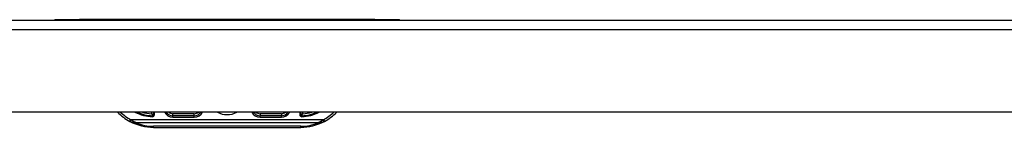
# Model space of a CAD drawing. Header units: inches. Extents: x 6 to 171, y 13 to 86.
# Tile 54 of 97: x 21.4 to 31.4, y 84.9 to 85.99. Entities that reach past the tile are written whole.
import ezdxf

# ---------------------------------------------------------------- set-up
doc = ezdxf.new("R2010")
doc.units = ezdxf.units.IN
doc.header["$MEASUREMENT"] = 0
doc.layers.add('Visible Edges(ANSI)', color=7, linetype='Continuous', lineweight=25)
doc.layers.add('Visible Tangent Edges(ANSI)', color=7, linetype='Continuous', lineweight=25)

msp = doc.modelspace()

# ---------------------------------------------------------------- linework, layer by layer
at = {"layer": 'Visible Edges(ANSI)'}
for p, q in [((5.706, 85.989), (41.311, 85.989)), ((21.758, 85.995), (21.758, 85.989)), ((21.758, 85.995), (22.008, 85.995)), ((25.008, 85.995), (22.008, 85.995)), ((25.008, 85.995), (25.258, 85.995)), ((25.258, 85.989), (25.258, 85.995)), ((41.311, 85.055), (5.706, 85.055)), ((22.76, 85.055), (22.76, 85.027)), ((24.256, 85.027), (24.256, 85.055)), ((23.174, 85.017), (22.957, 85.017)), ((24.059, 85.017), (23.843, 85.017)), ((22.76, 84.899), (24.256, 84.899))]:
    msp.add_line(p, q, dxfattribs=at)
for centre, radius, start, end in [((22.76, 85.406), 0.507, 223.883, 241.7521), ((22.76, 85.406), 0.389, 244.6591, 268.5116), ((22.957, 85.096), 0.0787, 211.6615, 270), ((23.174, 85.096), 0.0787, 270, 328.3385), ((23.508, 85.225), 0.197, 240.0017, 299.9983), ((23.843, 85.096), 0.0787, 211.6615, 270), ((24.059, 85.096), 0.0787, 270, 328.3385), ((24.256, 85.406), 0.389, 271.4884, 295.3409), ((24.256, 85.406), 0.507, 298.2479, 316.117), ((22.76, 85.406), 0.507, 241.7521, 270), ((22.75, 85.027), 0.00984, 268.5116, 0), ((24.266, 85.027), 0.00984, 180, 271.4884), ((24.256, 85.406), 0.507, 270, 298.2479)]:
    msp.add_arc(centre, radius, start, end, dxfattribs=at)
at = {"layer": 'Visible Tangent Edges(ANSI)'}
for p, q in [((22.008, 85.989), (22.008, 85.995)), ((25.008, 85.995), (25.008, 85.989)), ((41.311, 85.89), (5.706, 85.89)), ((22.74, 85.055), (22.74, 85.037)), ((22.77, 85.027), (22.77, 85.055)), ((24.246, 85.055), (24.246, 85.027)), ((24.276, 85.037), (24.276, 85.055)), ((22.52, 84.959), (22.53, 84.977)), ((22.526, 84.957), (22.534, 84.974)), ((24.482, 84.974), (22.534, 84.974)), ((22.58, 84.947), (24.436, 84.947)), ((22.75, 85.017), (22.75, 85.007)), ((22.77, 85.027), (22.76, 85.027)), ((22.957, 85.017), (22.957, 85.037)), ((23.174, 85.037), (22.957, 85.037)), ((22.957, 85.001), (22.957, 85.017)), ((22.957, 85.001), (23.174, 85.001)), ((23.174, 85.017), (23.174, 85.037)), ((23.174, 85.001), (23.174, 85.017)), ((23.843, 85.037), (23.843, 85.017)), ((24.059, 85.037), (23.843, 85.037)), ((23.843, 85.001), (23.843, 85.017)), ((23.843, 85.001), (24.059, 85.001)), ((24.059, 85.037), (24.059, 85.017)), ((24.059, 85.001), (24.059, 85.017)), ((24.256, 85.027), (24.246, 85.027)), ((24.267, 85.007), (24.266, 85.017)), ((24.482, 84.974), (24.49, 84.957)), ((24.487, 84.977), (24.496, 84.959)), ((22.76, 84.899), (22.76, 84.911)), ((24.256, 84.911), (22.76, 84.911)), ((24.256, 84.899), (24.256, 84.911))]:
    msp.add_line(p, q, dxfattribs=at)
at = {"layer": 'Visible Tangent Edges(ANSI)', "flags": 128}
for points in [[(22.52, 84.959), (22.52, 84.959), (22.521, 84.959), (22.521, 84.959), (22.521, 84.959), (22.521, 84.959), (22.522, 84.959), (22.522, 84.959), (22.522, 84.958), (22.522, 84.958), (22.523, 84.958), (22.523, 84.958), (22.523, 84.958), (22.523, 84.958), (22.524, 84.958), (22.524, 84.958), (22.524, 84.957), (22.524, 84.957), (22.525, 84.957), (22.525, 84.957), (22.525, 84.957), (22.525, 84.957), (22.525, 84.957), (22.526, 84.957), (22.526, 84.957)], [(22.526, 84.957), (22.528, 84.956), (22.53, 84.955), (22.533, 84.954), (22.535, 84.953), (22.537, 84.953), (22.539, 84.952), (22.542, 84.951), (22.544, 84.951), (22.546, 84.95), (22.549, 84.95), (22.551, 84.949), (22.553, 84.949), (22.555, 84.949), (22.558, 84.948), (22.56, 84.948), (22.562, 84.948), (22.565, 84.947), (22.567, 84.947), (22.569, 84.947), (22.571, 84.947), (22.574, 84.947), (22.576, 84.947), (22.578, 84.947), (22.58, 84.947)], [(22.534, 84.974), (22.534, 84.974), (22.534, 84.975), (22.534, 84.975), (22.533, 84.975), (22.533, 84.975), (22.533, 84.975), (22.533, 84.975), (22.533, 84.975), (22.532, 84.975), (22.532, 84.975), (22.532, 84.975), (22.532, 84.976), (22.532, 84.976), (22.532, 84.976), (22.531, 84.976), (22.531, 84.976), (22.531, 84.976), (22.531, 84.976), (22.531, 84.976), (22.53, 84.976), (22.53, 84.976), (22.53, 84.977), (22.53, 84.977), (22.53, 84.977)], [(22.58, 84.947), (22.578, 84.947), (22.576, 84.948), (22.574, 84.949), (22.572, 84.95), (22.571, 84.951), (22.569, 84.952), (22.567, 84.953), (22.565, 84.953), (22.563, 84.954), (22.561, 84.956), (22.559, 84.957), (22.557, 84.958), (22.555, 84.959), (22.553, 84.96), (22.551, 84.961), (22.549, 84.963), (22.547, 84.964), (22.545, 84.965), (22.544, 84.967), (22.542, 84.968), (22.54, 84.97), (22.538, 84.971), (22.536, 84.973), (22.534, 84.974)], [(22.76, 85.027), (22.76, 85.027), (22.76, 85.027), (22.76, 85.027), (22.759, 85.028), (22.759, 85.028), (22.758, 85.028), (22.757, 85.029), (22.757, 85.029), (22.756, 85.029), (22.755, 85.03), (22.754, 85.03), (22.753, 85.031), (22.752, 85.031), (22.751, 85.032), (22.75, 85.032), (22.749, 85.033), (22.748, 85.033), (22.747, 85.034), (22.746, 85.034), (22.745, 85.035), (22.744, 85.036), (22.743, 85.036), (22.742, 85.037), (22.74, 85.037)], [(22.74, 85.037), (22.741, 85.036), (22.742, 85.035), (22.742, 85.034), (22.743, 85.033), (22.743, 85.032), (22.744, 85.031), (22.744, 85.03), (22.745, 85.029), (22.745, 85.027), (22.746, 85.026), (22.746, 85.025), (22.747, 85.024), (22.747, 85.023), (22.747, 85.023), (22.748, 85.022), (22.748, 85.021), (22.749, 85.02), (22.749, 85.019), (22.749, 85.019), (22.75, 85.018), (22.75, 85.018), (22.75, 85.018), (22.75, 85.017), (22.75, 85.017)], [(24.276, 85.037), (24.275, 85.037), (24.274, 85.036), (24.273, 85.036), (24.272, 85.035), (24.27, 85.034), (24.269, 85.034), (24.268, 85.033), (24.267, 85.033), (24.266, 85.032), (24.265, 85.032), (24.264, 85.031), (24.263, 85.031), (24.262, 85.03), (24.261, 85.03), (24.261, 85.029), (24.26, 85.029), (24.259, 85.029), (24.258, 85.028), (24.258, 85.028), (24.257, 85.028), (24.257, 85.027), (24.256, 85.027), (24.256, 85.027), (24.256, 85.027)], [(24.266, 85.017), (24.266, 85.017), (24.266, 85.018), (24.267, 85.018), (24.267, 85.018), (24.267, 85.019), (24.267, 85.019), (24.268, 85.02), (24.268, 85.021), (24.269, 85.022), (24.269, 85.023), (24.269, 85.023), (24.27, 85.024), (24.27, 85.025), (24.271, 85.026), (24.271, 85.027), (24.272, 85.029), (24.272, 85.03), (24.273, 85.031), (24.273, 85.032), (24.274, 85.033), (24.274, 85.034), (24.275, 85.035), (24.275, 85.036), (24.276, 85.037)], [(24.482, 84.974), (24.48, 84.973), (24.478, 84.971), (24.477, 84.97), (24.475, 84.968), (24.473, 84.967), (24.471, 84.965), (24.469, 84.964), (24.467, 84.963), (24.465, 84.961), (24.463, 84.96), (24.461, 84.959), (24.459, 84.958), (24.458, 84.957), (24.456, 84.956), (24.454, 84.954), (24.452, 84.953), (24.45, 84.953), (24.448, 84.952), (24.446, 84.951), (24.444, 84.95), (24.442, 84.949), (24.44, 84.948), (24.438, 84.947), (24.436, 84.947)], [(24.436, 84.947), (24.438, 84.947), (24.441, 84.947), (24.443, 84.947), (24.445, 84.947), (24.447, 84.947), (24.45, 84.947), (24.452, 84.947), (24.454, 84.948), (24.456, 84.948), (24.459, 84.948), (24.461, 84.949), (24.463, 84.949), (24.465, 84.949), (24.468, 84.95), (24.47, 84.95), (24.472, 84.951), (24.475, 84.951), (24.477, 84.952), (24.479, 84.953), (24.481, 84.953), (24.484, 84.954), (24.486, 84.955), (24.488, 84.956), (24.49, 84.957)], [(24.487, 84.977), (24.487, 84.977), (24.486, 84.977), (24.486, 84.976), (24.486, 84.976), (24.486, 84.976), (24.486, 84.976), (24.485, 84.976), (24.485, 84.976), (24.485, 84.976), (24.485, 84.976), (24.485, 84.976), (24.484, 84.976), (24.484, 84.975), (24.484, 84.975), (24.484, 84.975), (24.484, 84.975), (24.484, 84.975), (24.483, 84.975), (24.483, 84.975), (24.483, 84.975), (24.483, 84.975), (24.483, 84.975), (24.482, 84.974), (24.482, 84.974)], [(24.49, 84.957), (24.491, 84.957), (24.491, 84.957), (24.491, 84.957), (24.491, 84.957), (24.492, 84.957), (24.492, 84.957), (24.492, 84.957), (24.492, 84.957), (24.493, 84.958), (24.493, 84.958), (24.493, 84.958), (24.493, 84.958), (24.494, 84.958), (24.494, 84.958), (24.494, 84.958), (24.494, 84.958), (24.495, 84.959), (24.495, 84.959), (24.495, 84.959), (24.495, 84.959), (24.495, 84.959), (24.496, 84.959), (24.496, 84.959), (24.496, 84.959)]]:
    msp.add_lwpolyline(points, dxfattribs=at)
at = {"layer": 'Visible Tangent Edges(ANSI)'}
for centre, radius, start, end in [((22.76, 85.406), 0.487, 226.1533, 241.7521), ((22.76, 85.406), 0.399, 241.8192, 268.5116), ((22.76, 85.406), 0.369, 252.1718, 266.9428), ((22.957, 85.096), 0.0945, 205.9392, 270), ((22.957, 85.096), 0.0591, 224.4163, 270), ((23.174, 85.096), 0.0591, 270, 315.5837), ((23.174, 85.096), 0.0945, 270, 334.0608), ((23.843, 85.096), 0.0945, 205.9392, 270), ((23.843, 85.096), 0.0591, 224.4163, 270), ((24.059, 85.096), 0.0591, 270, 315.5837), ((24.059, 85.096), 0.0945, 270, 334.0608), ((24.256, 85.406), 0.399, 271.4884, 298.1808), ((24.256, 85.406), 0.369, 273.0572, 287.8282), ((24.256, 85.406), 0.487, 298.2479, 313.8467), ((22.76, 85.378), 0.468, 247.3707, 270), ((22.75, 85.027), 0.0197, 268.5116, 0), ((24.266, 85.027), 0.0197, 180, 271.4884), ((24.256, 85.378), 0.468, 270, 292.6293)]:
    msp.add_arc(centre, radius, start, end, dxfattribs=at)

doc.saveas('drawing.dxf')
